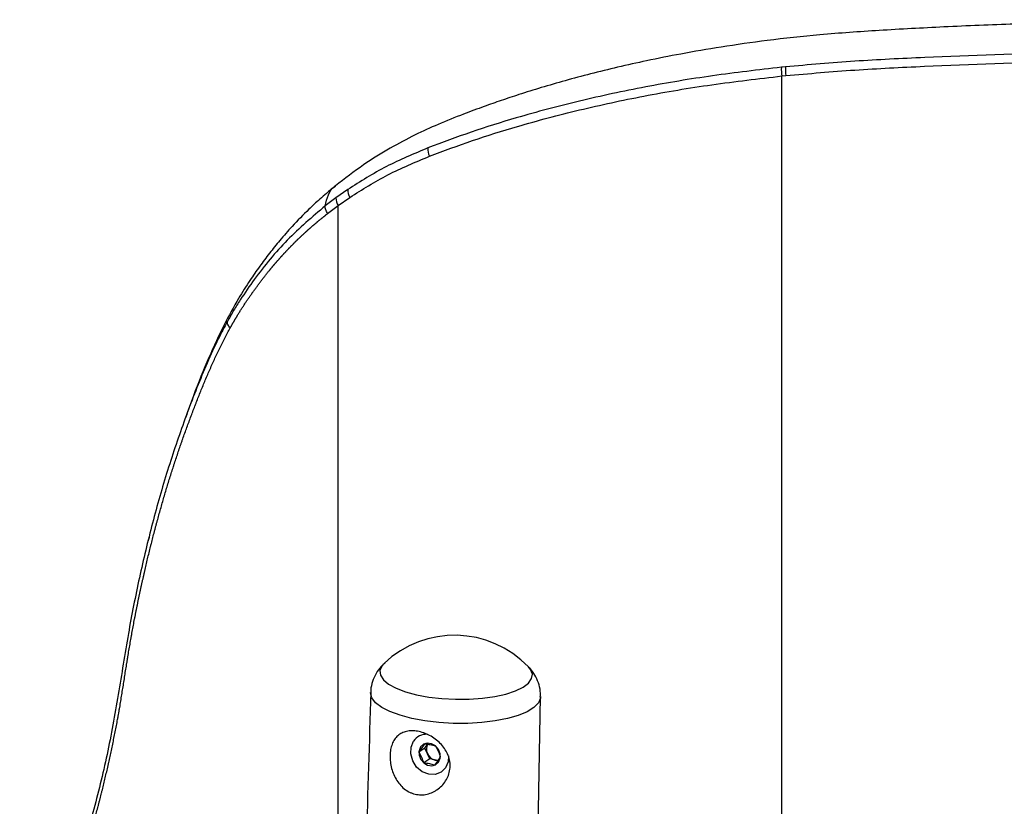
# Paper-space layout '_Back' of a CAD drawing. Header units: millimetres. Extents: x -275 to 275, y 0 to 733.
# Tile 4 of 7: x -227 to -82, y 618 to 733. Entities that reach past the tile are written whole.
import ezdxf

# ---------------------------------------------------------------- set-up
doc = ezdxf.new("R2010")
doc.units = ezdxf.units.MM

psp = doc.layouts.new('_Back')

# ---------------------------------------------------------------- linework, layer by layer
at = {"color": 7, "linetype": 'Continuous', "lineweight": 25}
for p, q in [((-114.5, 726.32), (-115.08, 726.26)), ((-115, 724.99), (-114.42, 725.05)), ((-115, 373.14), (-115, 724.99)), ((-178.6, 708.36), (-180.33, 707.14)), ((-180, 706), (-178.28, 707.21)), ((-180, 387.76), (-180, 706)), ((-196.23, 689.03), (-196.24, 689.02)), ((-207.7, 657.41), (-207.86, 656.8)), ((-150.73, 613.45), (-150.39, 634.1)), ((-168.17, 625.95), (-167.69, 626.61)), ((-167.29, 626.54), (-168.17, 625.95)), ((-167.69, 626.61), (-167.33, 627.19)), ((-167.29, 626.54), (-166.87, 627.16)), ((-166.58, 624.97), (-167.29, 626.54)), ((-166.58, 624.97), (-167.46, 624.38)), ((-165.43, 624.73), (-166.58, 624.97)), ((-165.42, 624.71), (-165.9, 624.05)), ((-165.06, 625.29), (-165.42, 624.71))]:
    psp.add_line(p, q, dxfattribs=at)
at = {"color": 7, "linetype": 'Continuous', "lineweight": 25, "flags": 128}
for points in [[(-173.23, 639), (-173.61, 638.58), (-173.89, 637.91), (-173.82, 637.23), (-173.38, 636.56), (-172.61, 635.92), (-171.52, 635.33), (-170.14, 634.81), (-168.53, 634.37), (-166.73, 634.04), (-164.8, 633.81), (-162.8, 633.71), (-160.81, 633.72), (-158.87, 633.86), (-157.06, 634.11), (-155.43, 634.47), (-154.04, 634.93), (-152.92, 635.47), (-152.12, 636.08), (-151.67, 636.73), (-151.56, 637.4), (-151.82, 638.08), (-152.13, 638.46)], [(-150.36, 634.1), (-150.38, 633.88), (-150.68, 633.17), (-151.34, 632.5), (-152.33, 631.89), (-153.63, 631.34), (-155.2, 630.89), (-156.99, 630.53), (-158.95, 630.29), (-161.02, 630.17), (-163.14, 630.17), (-165.26, 630.3), (-167.3, 630.54), (-169.21, 630.9), (-170.94, 631.36), (-172.43, 631.9), (-173.63, 632.52), (-174.52, 633.2), (-175.07, 633.9), (-175.25, 634.63), (-175.25, 634.68)], [(-163.84, 625.42), (-163.9, 624.54), (-164.28, 623.66), (-164.93, 623.02), (-165.79, 622.69), (-166.75, 622.72), (-167.7, 623.09), (-168.51, 623.78), (-169.09, 624.68), (-169.38, 625.7), (-169.33, 626.71), (-168.96, 627.58), (-168.96, 627.58)], [(-165.3, 624.52), (-165.08, 625.08), (-165.09, 625.72), (-165.33, 626.35), (-165.77, 626.87), (-166.34, 627.19), (-166.95, 627.28), (-167.51, 627.11), (-167.93, 626.72), (-168.15, 626.16), (-168.14, 625.52), (-167.9, 624.89), (-167.46, 624.38), (-166.9, 624.05), (-166.29, 623.96), (-165.73, 624.13), (-165.3, 624.52)]]:
    psp.add_lwpolyline(points, dxfattribs=at)
at = {"color": 7, "linetype": 'Continuous', "lineweight": 25}
for centre, radius, start, end in [((-110.08, 725.95), 5.02, 176.4653, 191.0827), ((-109.45, 726), 5.06, 176.3435, 190.8396), ((-164.57, 714.23), 2.3, 174.5959, 205.8746), ((-176.72, 708.26), 1.88, 176.9248, 213.9348), ((-178.51, 707.05), 1.82, 177.2347, 215.2067), ((-162.95, 628.08), 15, 43.7763, 133.5398), ((-167.06, 626.28), 2.3, 87.4945, 145.5929), ((-165.64, 626.4), 1.45, 148.2359, 206.3762), ((-165.42, 626.42), 1.66, 203.5718, 256.4567), ((-165.54, 626.03), 1.25, 257.6998, 278.3289)]:
    psp.add_arc(centre, radius, start, end, dxfattribs=at)
for points, knots in [([(0, 733.23), (-5.22, 733.23), (-15.38, 733.22), (-30.18, 733.17), (-44.11, 733.09), (-57.16, 732.98), (-69.35, 732.91), (-80.64, 732.62), (-91.02, 732.2), (-100.53, 731.68), (-109.17, 731.1), (-116.91, 730.26), (-123.69, 729.28), (-129.56, 728.28), (-134.61, 727.28), (-139.01, 726.3), (-142.99, 725.32), (-146.72, 724.32), (-150.22, 723.31), (-153.33, 722.33), (-156.11, 721.41), (-158.8, 720.46), (-161.89, 719.32), (-165.29, 717.96), (-168.89, 716.32), (-172.55, 714.38), (-176.49, 711.93), (-179.05, 709.95), (-180.4, 708.9)], [0, 0, 0, 0, 0.080727, 0.157078, 0.22907, 0.29674, 0.360154, 0.419138, 0.473751, 0.523831, 0.569934, 0.611525, 0.648447, 0.681247, 0.709546, 0.733994, 0.75707, 0.779112, 0.800086, 0.820015, 0.835979, 0.851505, 0.870466, 0.894241, 0.916214, 0.940942, 0.968645, 1, 1, 1, 1]), ([(0, 728.76), (-4.82, 728.76), (-14.45, 728.76), (-28.9, 728.71), (-43.34, 728.64), (-58.22, 728.53), (-75.19, 728.45), (-90.71, 727.86), (-104.37, 727.21), (-111.12, 726.62), (-114.5, 726.32)], [0, 0, 0, 0, 0.124675, 0.249349, 0.374516, 0.499684, 0.636832, 0.818044, 0.909034, 1, 1, 1, 1]), ([(-114.42, 725.05), (-111.06, 725.34), (-104.35, 725.93), (-90.72, 726.58), (-75.2, 727.17), (-58.24, 727.25), (-43.4, 727.36), (-28.98, 727.43), (-14.51, 727.48), (-4.84, 727.48), (0, 727.48)], [0, 0, 0, 0, 0.090455, 0.180933, 0.362712, 0.499868, 0.624657, 0.749445, 0.874722, 1, 1, 1, 1]), ([(-115.08, 726.26), (-118.46, 725.87), (-125.21, 725.09), (-135.08, 723.44), (-144.7, 721.38), (-153.18, 719.13), (-160.57, 716.82), (-164.76, 715.24), (-166.86, 714.45)], [0, 0, 0, 0, 0.1803481, 0.3606896, 0.5448401, 0.7289987, 0.8643139, 1, 1, 1, 1]), ([(-166.64, 713.23), (-164.55, 714.01), (-160.37, 715.58), (-153.06, 717.86), (-144.72, 720.08), (-135.21, 722.12), (-125.31, 723.79), (-118.44, 724.59), (-115, 724.99)], [0, 0, 0, 0, 0.135237, 0.270857, 0.451276, 0.631688, 0.81584, 1, 1, 1, 1]), ([(-166.86, 714.45), (-168.92, 713.59), (-173.07, 711.87), (-176.75, 709.53), (-178.6, 708.36)], [0, 0, 0, 0, 0.497793, 1, 1, 1, 1]), ([(-178.28, 707.21), (-176.46, 708.36), (-172.82, 710.67), (-168.7, 712.37), (-166.64, 713.23)], [0, 0, 0, 0, 0.49766, 1, 1, 1, 1]), ([(-180.41, 708.9), (-180.63, 708.71), (-181.08, 708.35), (-181.84, 707.7), (-182.93, 706.75), (-184.64, 705.17), (-186.6, 703.15), (-188.5, 700.99), (-190.08, 699.03), (-191.53, 697.09), (-193.05, 694.91), (-194.83, 692.09), (-196.87, 688.35), (-199.06, 683.57), (-200.9, 679.03), (-201.96, 676.07), (-202.33, 675.03)], [0, 0, 0, 0, 0.0211815, 0.041739, 0.0731628, 0.1262827, 0.2118654, 0.2792578, 0.338749, 0.3983997, 0.4609957, 0.5384336, 0.646948, 0.7754102, 0.9206455, 1, 1, 1, 1]), ([(-181.9, 705.96), (-181.77, 706.51), (-181.52, 707.61), (-180.93, 708.57), (-180.44, 708.84), (-180.39, 708.87)], [0, 0, 0, 0, 0.471178, 0.941077, 1, 1, 1, 1]), ([(-180.33, 707.14), (-180.86, 706.75), (-181.38, 706.36), (-181.9, 705.96), (-181.9, 705.96)], [0, 0, 0, 0, 0.999976, 1, 1, 1, 1]), ([(-181.9, 705.96), (-183.8, 704.34), (-187.61, 701.09), (-191.57, 696.29), (-194.03, 692.72), (-195.33, 690.64), (-195.93, 689.57), (-196.23, 689.03)], [0, 0, 0, 0, 0.3372812, 0.6746279, 0.8370748, 0.9185037, 1, 1, 1, 1]), ([(-181.56, 704.83), (-181.56, 704.83), (-181.04, 705.23), (-180.52, 705.62), (-180, 706)], [0, 0, 0, 0, 0.0000084, 1, 1, 1, 1]), ([(-195.81, 688.11), (-195.8, 688.12), (-195.79, 688.15), (-195.76, 688.19), (-195.73, 688.25), (-195.69, 688.32), (-195.64, 688.41), (-195.58, 688.52), (-195.52, 688.62), (-195.47, 688.71), (-195.42, 688.8), (-195.36, 688.89), (-195.3, 689), (-195.24, 689.1), (-195.18, 689.21), (-195.13, 689.3), (-195.08, 689.39), (-195.02, 689.47), (-194.96, 689.58), (-194.9, 689.68), (-194.85, 689.77), (-194.77, 689.89), (-194.68, 690.05), (-194.55, 690.26), (-194.42, 690.47), (-194.29, 690.68), (-194.16, 690.88), (-194.03, 691.09), (-193.89, 691.29), (-193.76, 691.5), (-193.63, 691.7), (-193.49, 691.9), (-193.36, 692.11), (-193.22, 692.31), (-193.08, 692.51), (-192.94, 692.71), (-192.81, 692.91), (-192.69, 693.07), (-192.61, 693.18), (-192.58, 693.23), (-192.56, 693.26), (-192.52, 693.31), (-192.44, 693.42), (-192.32, 693.59), (-192.18, 693.79), (-192.04, 693.98), (-191.89, 694.18), (-191.75, 694.37), (-191.6, 694.57), (-191.46, 694.76), (-191.34, 694.92), (-191.21, 695.08), (-191.09, 695.24), (-190.94, 695.43), (-190.79, 695.62), (-190.64, 695.81), (-190.49, 696), (-190.34, 696.19), (-190.21, 696.35), (-190.13, 696.46), (-190.06, 696.53), (-190.01, 696.6), (-189.96, 696.66), (-189.92, 696.7), (-189.88, 696.75), (-189.84, 696.8), (-189.79, 696.86), (-189.74, 696.92), (-189.69, 696.98), (-189.65, 697.03), (-189.61, 697.08), (-189.56, 697.14), (-189.51, 697.2), (-189.46, 697.26), (-189.42, 697.31), (-189.38, 697.35), (-189.34, 697.4), (-189.29, 697.46), (-189.23, 697.52), (-189.18, 697.58), (-189.14, 697.63), (-189.1, 697.67), (-189.06, 697.72), (-189.01, 697.78), (-188.96, 697.84), (-188.91, 697.9), (-188.87, 697.95), (-188.83, 697.99), (-188.79, 698.04), (-188.73, 698.1), (-188.68, 698.16), (-188.61, 698.23), (-188.56, 698.29), (-188.49, 698.37), (-188.44, 698.43), (-188.37, 698.5), (-188.31, 698.58), (-188.24, 698.65), (-188.17, 698.73), (-188.12, 698.79), (-188.05, 698.86), (-187.99, 698.92), (-187.93, 698.99), (-187.87, 699.05), (-187.8, 699.13), (-187.73, 699.2), (-187.67, 699.27), (-187.6, 699.35), (-187.55, 699.4), (-187.51, 699.44), (-187.49, 699.46), (-187.44, 699.51), (-187.37, 699.58), (-187.29, 699.67), (-187.21, 699.76), (-187.12, 699.84), (-187.04, 699.93), (-186.97, 700), (-186.9, 700.07), (-186.84, 700.13), (-186.77, 700.2), (-186.7, 700.27), (-186.63, 700.35), (-186.57, 700.4), (-186.52, 700.46), (-186.46, 700.52), (-186.39, 700.59), (-186.33, 700.64), (-186.27, 700.7), (-186.22, 700.76), (-186.16, 700.81), (-186.09, 700.88), (-186.03, 700.94), (-185.97, 701), (-185.92, 701.05), (-185.86, 701.11), (-185.79, 701.18), (-185.73, 701.23), (-185.67, 701.29), (-185.61, 701.34), (-185.55, 701.4), (-185.48, 701.47), (-185.42, 701.52), (-185.36, 701.58), (-185.3, 701.63), (-185.25, 701.69), (-185.17, 701.76), (-185.11, 701.81), (-185.05, 701.87), (-184.99, 701.92), (-184.94, 701.98), (-184.86, 702.04), (-184.8, 702.1), (-184.74, 702.15), (-184.7, 702.19), (-184.65, 702.23), (-184.61, 702.27), (-184.56, 702.31), (-184.52, 702.35), (-184.46, 702.41), (-184.38, 702.48), (-184.31, 702.54), (-184.23, 702.61), (-184.16, 702.68), (-184.07, 702.76), (-183.98, 702.84), (-183.9, 702.9), (-183.83, 702.97), (-183.75, 703.03), (-183.66, 703.11), (-183.58, 703.18), (-183.5, 703.24), (-183.43, 703.31), (-183.34, 703.39), (-183.24, 703.47), (-183.15, 703.54), (-183.06, 703.62), (-182.93, 703.72), (-182.81, 703.83), (-182.69, 703.93), (-182.56, 704.03), (-182.44, 704.13), (-182.28, 704.26), (-182.17, 704.35), (-182.07, 704.43), (-182.01, 704.48), (-181.95, 704.53), (-181.88, 704.58), (-181.82, 704.63), (-181.76, 704.68), (-181.69, 704.73), (-181.65, 704.76), (-181.6, 704.8), (-181.57, 704.82), (-181.56, 704.83)], [0, 0, 0, 0, 0.0015728, 0.0043092, 0.0070457, 0.0097821, 0.0152551, 0.0207281, 0.0262013, 0.0316745, 0.0344111, 0.0398844, 0.0453578, 0.0508313, 0.0563049, 0.0617785, 0.0645154, 0.0699891, 0.075463, 0.0809369, 0.0864109, 0.089148, 0.1000963, 0.111045, 0.1219941, 0.1329434, 0.1438931, 0.1548431, 0.1657934, 0.1767441, 0.187695, 0.1986463, 0.2095979, 0.2205498, 0.231502, 0.2424545, 0.2534073, 0.2643605, 0.2698371, 0.2712063, 0.2718909, 0.2746292, 0.280106, 0.2910598, 0.3020139, 0.3129683, 0.3239229, 0.3348779, 0.3458331, 0.3567886, 0.3677443, 0.3732223, 0.3841785, 0.395135, 0.4060918, 0.4170489, 0.4280062, 0.4389639, 0.4499218, 0.4554009, 0.4581404, 0.4636196, 0.4663592, 0.4690989, 0.4718385, 0.4745782, 0.4773179, 0.4827974, 0.4855371, 0.4882769, 0.4910167, 0.4937565, 0.4992361, 0.501976, 0.5047159, 0.5074558, 0.5101957, 0.5129357, 0.5184156, 0.5211556, 0.5238956, 0.5266357, 0.5293757, 0.5321158, 0.537596, 0.5403362, 0.5430763, 0.5458165, 0.5485567, 0.5512969, 0.5567774, 0.5595177, 0.5649983, 0.5677387, 0.5732194, 0.5759598, 0.5814407, 0.5869216, 0.5896621, 0.5951432, 0.5978838, 0.603365, 0.6061056, 0.611587, 0.6143277, 0.6198092, 0.6252907, 0.6280315, 0.6335132, 0.6348836, 0.6355688, 0.6383097, 0.6437915, 0.6492735, 0.6547555, 0.6602376, 0.6657197, 0.671202, 0.6739431, 0.6794255, 0.6821667, 0.6876493, 0.6931319, 0.6958732, 0.6986145, 0.7040973, 0.7068387, 0.7123216, 0.7150631, 0.7178046, 0.7232877, 0.7260293, 0.7315125, 0.7342541, 0.7369958, 0.7424791, 0.7452209, 0.7507044, 0.7534462, 0.756188, 0.7616716, 0.7644135, 0.7698973, 0.7726393, 0.7753812, 0.7808652, 0.7836072, 0.7890913, 0.7918334, 0.7945755, 0.8000598, 0.802802, 0.8082864, 0.8110286, 0.8137708, 0.8165131, 0.8192554, 0.8219977, 0.82474, 0.8274824, 0.8329672, 0.838452, 0.8411945, 0.8466794, 0.8521645, 0.8576496, 0.8631349, 0.8658775, 0.8713628, 0.8768483, 0.8823338, 0.8850765, 0.8905622, 0.8960479, 0.9015336, 0.9070195, 0.9125054, 0.9179915, 0.9289638, 0.93445, 0.9399364, 0.9509093, 0.9563959, 0.9673693, 0.9701127, 0.9728561, 0.978343, 0.9810865, 0.98383, 0.989317, 0.9920606, 0.9948041, 0.9975477, 1, 1, 1, 1]), ([(-196.24, 689.02), (-196.54, 688.46), (-197.14, 687.34), (-198.28, 685.03), (-200.12, 680.89), (-202.49, 674.78), (-205.04, 667.27), (-207.26, 659.51), (-209.17, 651.54), (-210.82, 643.16), (-212.18, 634.38), (-213.78, 625.52), (-215.89, 617.05), (-218.01, 609.94), (-220.02, 604.15), (-221.81, 599.49), (-224.01, 595.27), (-225.77, 593.02), (-226.65, 591.88)], [0, 0, 0, 0, 0.019091, 0.038181, 0.076367, 0.152747, 0.229198, 0.305651, 0.382703, 0.459753, 0.54253, 0.625255, 0.708607, 0.791957, 0.843053, 0.894168, 0.946633, 1, 1, 1, 1]), ([(-226.61, 590.78), (-226.59, 590.8), (-226.55, 590.84), (-226.5, 590.91), (-226.44, 590.97), (-226.39, 591.04), (-226.33, 591.11), (-226.28, 591.17), (-226.21, 591.26), (-226.12, 591.37), (-226.01, 591.51), (-225.9, 591.65), (-225.79, 591.78), (-225.65, 591.97), (-225.51, 592.15), (-225.36, 592.34), (-225.27, 592.46), (-225.2, 592.56), (-225.16, 592.62), (-225.12, 592.68), (-225.08, 592.72), (-225.05, 592.77), (-225.01, 592.82), (-224.98, 592.87), (-224.93, 592.93), (-224.9, 592.98), (-224.86, 593.03), (-224.83, 593.08), (-224.8, 593.13), (-224.75, 593.19), (-224.72, 593.24), (-224.68, 593.29), (-224.65, 593.34), (-224.61, 593.4), (-224.55, 593.48), (-224.5, 593.55), (-224.45, 593.63), (-224.41, 593.69), (-224.37, 593.75), (-224.33, 593.82), (-224.28, 593.89), (-224.23, 593.97), (-224.17, 594.05), (-224.13, 594.11), (-224.09, 594.18), (-224.05, 594.24), (-224, 594.32), (-223.95, 594.4), (-223.9, 594.48), (-223.84, 594.58), (-223.75, 594.72), (-223.66, 594.88), (-223.56, 595.04), (-223.46, 595.2), (-223.37, 595.36), (-223.27, 595.53), (-223.18, 595.69), (-223.1, 595.83), (-223.02, 595.97), (-222.94, 596.11), (-222.85, 596.28), (-222.77, 596.42), (-222.72, 596.52), (-222.69, 596.57), (-222.67, 596.61), (-222.65, 596.64), (-222.63, 596.69), (-222.61, 596.73), (-222.59, 596.77), (-222.56, 596.81), (-222.54, 596.86), (-222.52, 596.9), (-222.47, 596.99), (-222.41, 597.12), (-222.32, 597.29), (-222.23, 597.47), (-222.16, 597.62), (-222.08, 597.77), (-222.01, 597.91), (-221.93, 598.09), (-221.84, 598.28), (-221.76, 598.46), (-221.67, 598.64), (-221.6, 598.79), (-221.53, 598.95), (-221.47, 599.1), (-221.38, 599.29), (-221.3, 599.47), (-221.24, 599.63), (-221.19, 599.74), (-221.15, 599.82), (-221.12, 599.9), (-221.09, 599.97), (-221.06, 600.04), (-221.03, 600.11), (-220.98, 600.24), (-220.93, 600.36), (-220.86, 600.52), (-220.81, 600.65), (-220.75, 600.81), (-220.69, 600.94), (-220.63, 601.1), (-220.57, 601.26), (-220.49, 601.45), (-220.42, 601.65), (-220.34, 601.84), (-220.27, 602.04), (-220.2, 602.2), (-220.14, 602.37), (-220.08, 602.53), (-220.01, 602.73), (-219.93, 602.92), (-219.86, 603.12), (-219.8, 603.29), (-219.76, 603.4), (-219.71, 603.52), (-219.59, 603.87), (-219.28, 604.73), (-218.9, 605.8), (-218.57, 606.74), (-218.42, 607.19), (-218.36, 607.37), (-218.34, 607.43), (-218.33, 607.46), (-218.32, 607.49), (-218.29, 607.58), (-218.17, 607.94), (-217.87, 608.82), (-217.52, 609.93), (-217.17, 611.04), (-216.91, 611.87), (-216.7, 612.57), (-216.56, 613.07), (-216.47, 613.35), (-216.41, 613.56), (-216.29, 613.98), (-216.1, 614.62), (-215.86, 615.47), (-215.54, 616.61), (-215.27, 617.62), (-215.06, 618.42), (-214.99, 618.71), (-214.93, 618.92), (-214.82, 619.36), (-214.69, 619.87), (-214.51, 620.6), (-214.33, 621.33), (-214.12, 622.21), (-213.91, 623.1), (-213.74, 623.84), (-213.57, 624.59), (-213.41, 625.33), (-213.22, 626.23), (-213.03, 627.13), (-212.84, 628.03), (-212.66, 628.94), (-212.48, 629.85), (-212.34, 630.61), (-212.23, 631.23), (-212.16, 631.61), (-212.12, 631.85), (-212.09, 631.97), (-212.06, 632.18), (-211.97, 632.68), (-211.84, 633.45), (-211.69, 634.38), (-211.57, 635.15), (-211.47, 635.77), (-211.37, 636.39), (-211.27, 637.02), (-211.18, 637.64), (-211.08, 638.26), (-210.99, 638.8), (-210.9, 639.34), (-210.86, 639.6), (-210.83, 639.78), (-210.82, 639.85), (-210.79, 640.05), (-210.73, 640.4), (-210.63, 641.02), (-210.49, 641.79), (-210.36, 642.56), (-210.22, 643.33), (-210.11, 643.94), (-209.97, 644.7), (-209.85, 645.32), (-209.73, 645.93), (-209.66, 646.31), (-209.58, 646.69), (-209.51, 647.07), (-209.41, 647.52), (-209.34, 647.9), (-209.26, 648.28), (-209.18, 648.66), (-209.08, 649.11), (-208.99, 649.56), (-208.91, 649.94), (-208.83, 650.32), (-208.74, 650.69), (-208.64, 651.14), (-208.54, 651.59), (-208.44, 652.04), (-208.3, 652.64), (-208.13, 653.39), (-207.92, 654.28), (-207.7, 655.17), (-207.52, 655.92), (-207.33, 656.66), (-207.15, 657.39), (-206.95, 658.13), (-206.8, 658.72), (-206.68, 659.16), (-206.56, 659.6), (-206.4, 660.18), (-206.2, 660.91), (-205.87, 662.07), (-205.54, 663.23), (-205.19, 664.39), (-204.93, 665.25), (-204.67, 666.11), (-204.4, 666.97), (-204.17, 667.68), (-203.94, 668.39), (-203.7, 669.1), (-203.42, 669.95), (-203.18, 670.66), (-202.98, 671.22), (-202.79, 671.78), (-202.54, 672.48), (-202.24, 673.32), (-201.93, 674.15), (-201.62, 674.99), (-201.3, 675.82), (-201.04, 676.51), (-200.87, 676.94), (-200.81, 677.1), (-200.8, 677.13), (-200.76, 677.23), (-200.62, 677.59), (-200.38, 678.2), (-200.05, 679.03), (-199.71, 679.84), (-199.38, 680.66), (-199.03, 681.47), (-198.68, 682.27), (-198.38, 682.94), (-198.08, 683.61), (-197.65, 684.53), (-197.14, 685.57), (-196.49, 686.86), (-196.08, 687.61), (-195.81, 688.11)], [0, 0, 0, 0, 0.0010787, 0.002154, 0.0032292, 0.0043043, 0.0053795, 0.0064546, 0.0075297, 0.0096799, 0.01183, 0.01398, 0.01613, 0.0182798, 0.0225794, 0.024729, 0.0268785, 0.0279532, 0.0290279, 0.0295653, 0.0306399, 0.0311773, 0.0317146, 0.0327892, 0.0333265, 0.0344011, 0.0349384, 0.0354757, 0.0365502, 0.0370875, 0.038162, 0.0386992, 0.0392365, 0.0403109, 0.0413854, 0.0424598, 0.0435342, 0.0446085, 0.0451457, 0.04622, 0.0472943, 0.0483686, 0.0494429, 0.0505171, 0.0510542, 0.0521284, 0.0532026, 0.0542767, 0.0553508, 0.0564249, 0.0585731, 0.0607211, 0.062869, 0.0650169, 0.0671647, 0.0693123, 0.0714599, 0.0736074, 0.0746811, 0.0768285, 0.0789758, 0.0811231, 0.0821967, 0.0827335, 0.0830019, 0.0835386, 0.0840754, 0.0846122, 0.085149, 0.0856857, 0.0862225, 0.0867592, 0.087296, 0.0894429, 0.0915897, 0.0937364, 0.0958829, 0.0969562, 0.0991026, 0.1012489, 0.1033952, 0.1055414, 0.1076875, 0.1098335, 0.1109065, 0.1130524, 0.1151983, 0.1173441, 0.1194898, 0.1205626, 0.1210991, 0.1221719, 0.1232447, 0.1235129, 0.1245856, 0.1256584, 0.1278039, 0.1288766, 0.131022, 0.1320946, 0.13424, 0.1353126, 0.1374578, 0.139603, 0.1417481, 0.1438932, 0.1460382, 0.1481832, 0.1492557, 0.1514007, 0.1535456, 0.1556905, 0.1578354, 0.1599802, 0.1610526, 0.1615888, 0.1637336, 0.1723126, 0.1894699, 0.1980478, 0.2023367, 0.2034089, 0.2039449, 0.204213, 0.204347, 0.2048831, 0.2070275, 0.2156047, 0.2327583, 0.2413345, 0.2499103, 0.2584858, 0.2627735, 0.2649172, 0.267061, 0.2692048, 0.2777796, 0.2863542, 0.2949284, 0.3120763, 0.316363, 0.3185063, 0.3206496, 0.3227929, 0.3313659, 0.3356522, 0.3442248, 0.352797, 0.361369, 0.3699408, 0.3742265, 0.3827979, 0.3913691, 0.3999401, 0.4085108, 0.4170813, 0.4256515, 0.4342215, 0.4385064, 0.4427913, 0.4449336, 0.4452014, 0.4462726, 0.4505573, 0.4591266, 0.4676957, 0.4762646, 0.480549, 0.4848334, 0.4934022, 0.4976866, 0.501971, 0.5105399, 0.5126821, 0.5169666, 0.5175022, 0.5177699, 0.5188411, 0.5231256, 0.5274102, 0.5359795, 0.5445489, 0.5488337, 0.5574034, 0.5616883, 0.5702582, 0.5745432, 0.5788283, 0.5809708, 0.5852559, 0.5895411, 0.5938263, 0.5959689, 0.6002542, 0.6045396, 0.6088249, 0.6131104, 0.6152531, 0.6195386, 0.6238241, 0.6281097, 0.6323953, 0.6366809, 0.6452524, 0.6538241, 0.6623959, 0.670968, 0.6752541, 0.6838264, 0.692399, 0.6966853, 0.7009718, 0.7052582, 0.7095447, 0.718118, 0.7266914, 0.7438391, 0.7524131, 0.7609874, 0.7695619, 0.7781366, 0.7867116, 0.7909992, 0.7995745, 0.8081501, 0.816726, 0.821014, 0.8253021, 0.8338785, 0.8424552, 0.8510321, 0.8596093, 0.8681867, 0.8767642, 0.8810531, 0.8815892, 0.8817232, 0.8822594, 0.8844038, 0.8929818, 0.9015601, 0.9101386, 0.9187176, 0.9272969, 0.9358767, 0.944457, 0.9487473, 0.9573284, 0.9744931, 0.9830761, 1, 1, 1, 1]), ([(-195.81, 688.11), (-195.88, 688.18), (-196.02, 688.34), (-196.16, 688.58), (-196.24, 688.81), (-196.24, 688.96), (-196.23, 689.03)], [0, 0, 0, 0, 0.249412, 0.499606, 0.74905, 1, 1, 1, 1]), ([(-195.81, 688.11), (-195.88, 688.18), (-196.02, 688.33), (-196.16, 688.57), (-196.24, 688.81), (-196.24, 688.95), (-196.24, 689.02)], [0, 0, 0, 0, 0.2494115, 0.4996063, 0.7490506, 1, 1, 1, 1]), ([(-173.14, 639.05), (-173.33, 638.88), (-173.83, 638.44), (-174.48, 637.51), (-175, 636.34), (-175.25, 635.36), (-175.23, 634.8), (-175.22, 634.66)], [0, 0, 0, 0, 0.160859, 0.418165, 0.670756, 0.921932, 1, 1, 1, 1]), ([(-150.4, 634.09), (-150.39, 634.35), (-150.36, 635.05), (-150.64, 636.14), (-151.17, 637.26), (-151.7, 638.03), (-152.06, 638.37), (-152.15, 638.45)], [0, 0, 0, 0, 0.155174, 0.420519, 0.674429, 0.926252, 1, 1, 1, 1]), ([(-175.22, 634.68), (-175.45, 627.43), (-176.37, 597.91), (-177.63, 548.14), (-178.5, 505.62), (-178.91, 485.37)], [0, 0, 0, 0, 0.1457889, 0.5931339, 1, 1, 1, 1]), ([(-164.84, 621.03), (-165.05, 620.81), (-165.29, 620.61), (-165.66, 620.36), (-165.79, 620.28), (-166.06, 620.14), (-166.2, 620.07), (-166.62, 619.9), (-166.9, 619.82), (-167.49, 619.72), (-167.79, 619.7), (-168.38, 619.74), (-168.67, 619.79), (-169.1, 619.92), (-169.24, 619.97), (-169.51, 620.08), (-169.65, 620.15), (-170.03, 620.37), (-170.28, 620.55), (-170.74, 620.96), (-170.94, 621.19), (-171.32, 621.68), (-171.49, 621.95), (-171.79, 622.52), (-171.92, 622.81), (-172.13, 623.42), (-172.22, 623.74), (-172.31, 624.21), (-172.33, 624.37), (-172.37, 624.68), (-172.39, 624.84), (-172.41, 625.32), (-172.41, 625.62), (-172.35, 626.21), (-172.3, 626.5), (-172.15, 627.03), (-172.06, 627.27), (-171.82, 627.73), (-171.69, 627.93), (-171.37, 628.29), (-171.19, 628.45), (-170.8, 628.72), (-170.59, 628.82), (-170.13, 628.99), (-169.87, 629.04), (-169.35, 629.1), (-169.08, 629.1), (-168.65, 629.07), (-168.51, 629.05), (-168.22, 628.99), (-168.07, 628.96), (-167.63, 628.85), (-167.33, 628.74), (-166.75, 628.48), (-166.47, 628.33), (-165.92, 627.99), (-165.66, 627.79), (-165.17, 627.37), (-164.94, 627.14), (-164.53, 626.65), (-164.35, 626.39), (-164.04, 625.85), (-163.91, 625.56), (-163.71, 624.97), (-163.65, 624.67), (-163.59, 624.06), (-163.6, 623.75), (-163.68, 623.15), (-163.75, 622.85), (-163.96, 622.28), (-164.1, 622), (-164.43, 621.49), (-164.62, 621.25), (-164.84, 621.03)], [0, 0, 0, 0, 0.03125, 0.03125, 0.046875, 0.046875, 0.0625, 0.0625, 0.09375, 0.09375, 0.125, 0.125, 0.15625, 0.15625, 0.171875, 0.171875, 0.1875, 0.1875, 0.21875, 0.21875, 0.25, 0.25, 0.28125, 0.28125, 0.3125, 0.3125, 0.34375, 0.34375, 0.359375, 0.359375, 0.375, 0.375, 0.40625, 0.40625, 0.4375, 0.4375, 0.46875, 0.46875, 0.5, 0.5, 0.53125, 0.53125, 0.5625, 0.5625, 0.59375, 0.59375, 0.625, 0.625, 0.640625, 0.640625, 0.65625, 0.65625, 0.6875, 0.6875, 0.71875, 0.71875, 0.75, 0.75, 0.78125, 0.78125, 0.8125, 0.8125, 0.84375, 0.84375, 0.875, 0.875, 0.90625, 0.90625, 0.9375, 0.9375, 0.96875, 0.96875, 1, 1, 1, 1]), ([(-167.46, 624.38), (-167.54, 624.66), (-167.72, 625.22), (-168.02, 625.7), (-168.17, 625.95)], [0, 0, 0, 0, 0.485173, 1, 1, 1, 1]), ([(-167.33, 627.19), (-167.05, 627.16), (-166.47, 627.09), (-166.01, 626.94), (-165.77, 626.86)], [0, 0, 0, 0, 0.485173, 1, 1, 1, 1]), ([(-165.77, 626.86), (-165.63, 626.63), (-165.33, 626.14), (-165.15, 625.58), (-165.06, 625.29)], [0, 0, 0, 0, 0.4851728, 1, 1, 1, 1]), ([(-165.9, 624.05), (-166.13, 624.13), (-166.58, 624.27), (-167.16, 624.35), (-167.46, 624.38)], [0, 0, 0, 0, 0.485173, 1, 1, 1, 1])]:
    psp.add_open_spline(points, degree=3, knots=knots, dxfattribs=at)
psp.add_open_spline([(-181.56, 704.83), (-181.61, 704.93), (-181.73, 705.12), (-181.84, 705.41), (-181.91, 705.7), (-181.9, 705.87), (-181.9, 705.96)], degree=3, dxfattribs=at)

doc.saveas('drawing.dxf')
